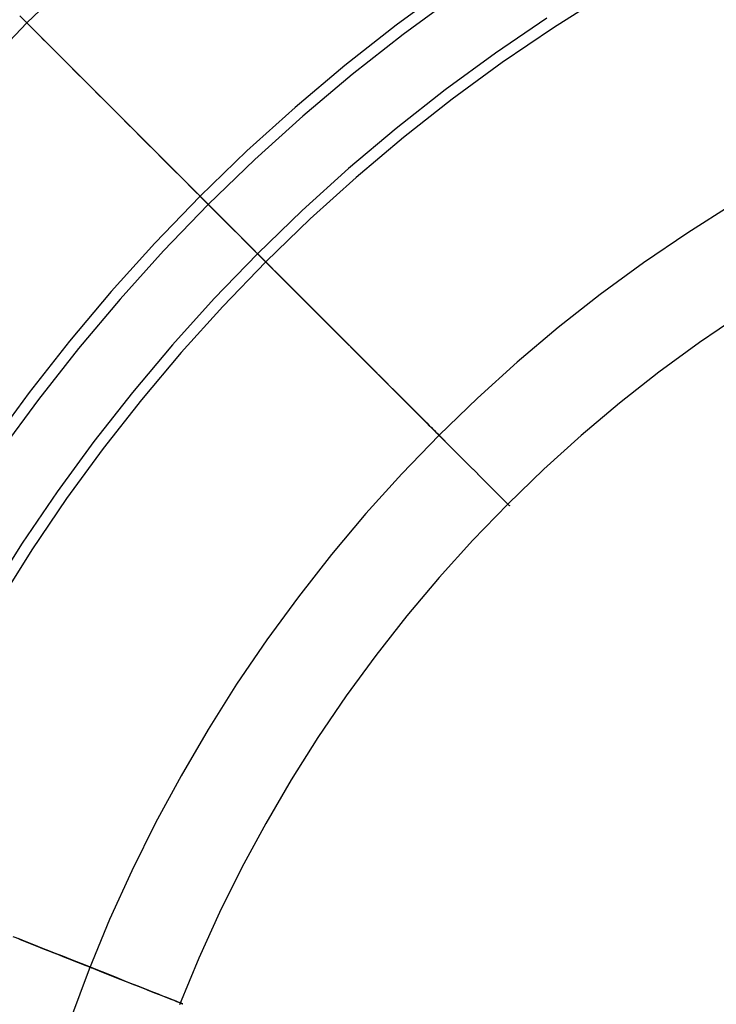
# Model space of a CAD drawing. Header units: millimetres. Extents: x -653 to -103, y 0 to 350.
# Tile 33 of 112: x -638 to -624, y 299 to 319. Entities that reach past the tile are written whole.
import ezdxf

# ---------------------------------------------------------------- set-up
doc = ezdxf.new("R2010")
doc.units = ezdxf.units.MM
doc.layers.add('Level Side Table Ferm Living', color=7, linetype='Continuous', true_color=0x000000)

msp = doc.modelspace()

# ---------------------------------------------------------------- linework, layer by layer
at = {"layer": 'Level Side Table Ferm Living'}
for p, q in [((-636.941, 320.126, 215.712), (-638.02, 319.083, 215.712)), ((-629.398, 319.82, 207.056), (-630.472, 319.035, 207.056)), ((-629.262, 319.626, 209.042), (-630.328, 318.846, 209.042)), ((-626.189, 319.657, 222.944), (-627.258, 318.981, 222.944)), ((-638.036, 319.099, 220.313), (-638.164, 319.227, 220.103)), ((-638.145, 319.208, 209.865), (-638.017, 319.079, 209.656)), ((-627.388, 319.18, 220.958), (-628.441, 318.463, 220.958)), ((-638.02, 319.083, 215.712), (-639.063, 318.003, 215.712)), ((-638.047, 319.11, 214.776), (-638.05, 319.113, 214.984)), ((-638.05, 319.113, 214.984), (-638.048, 319.111, 215.193)), ((-638.048, 319.111, 215.193), (-638.041, 319.103, 215.401)), ((-638.039, 319.102, 214.568), (-638.047, 319.11, 214.776)), ((-638.041, 319.103, 215.401), (-638.028, 319.091, 215.608)), ((-638.026, 319.089, 214.361), (-638.039, 319.102, 214.568)), ((-637.903, 318.966, 220.518), (-638.036, 319.099, 220.313)), ((-638.028, 319.091, 215.608), (-638.011, 319.073, 215.815)), ((-638.008, 319.07, 214.154), (-638.026, 319.089, 214.361)), ((-638.017, 319.079, 209.656), (-637.883, 318.946, 209.452)), ((-638.011, 319.073, 215.815), (-637.988, 319.051, 216.021)), ((-637.984, 319.047, 213.948), (-638.008, 319.07, 214.154)), ((-637.988, 319.051, 216.021), (-637.961, 319.023, 216.225)), ((-637.956, 319.019, 213.744), (-637.984, 319.047, 213.948)), ((-637.961, 319.023, 216.225), (-637.928, 318.991, 216.428)), ((-637.923, 318.985, 213.541), (-637.956, 319.019, 213.744)), ((-637.928, 318.991, 216.428), (-637.891, 318.953, 216.63)), ((-637.884, 318.947, 213.34), (-637.923, 318.985, 213.541)), ((-630.472, 319.035, 207.056), (-631.518, 318.213, 207.056)), ((-627.258, 318.981, 222.944), (-628.304, 318.27, 222.944)), ((-637.766, 318.828, 220.715), (-637.903, 318.966, 220.518)), ((-637.891, 318.953, 216.63), (-637.848, 318.911, 216.829)), ((-637.841, 318.904, 213.141), (-637.884, 318.947, 213.34)), ((-637.883, 318.946, 209.452), (-637.744, 318.807, 209.255)), ((-637.848, 318.911, 216.829), (-637.801, 318.863, 217.027)), ((-637.793, 318.856, 212.944), (-637.841, 318.904, 213.141)), ((-637.801, 318.863, 217.027), (-637.749, 318.811, 217.221)), ((-637.74, 318.803, 212.75), (-637.793, 318.856, 212.944)), ((-637.623, 318.686, 220.906), (-637.766, 318.828, 220.715)), ((-637.749, 318.811, 217.221), (-637.692, 318.754, 217.413)), ((-637.744, 318.807, 209.255), (-637.601, 318.664, 209.066)), ((-637.683, 318.745, 212.558), (-637.74, 318.803, 212.75)), ((-630.328, 318.846, 209.042), (-631.368, 318.029, 209.042)), ((-637.692, 318.754, 217.413), (-637.63, 318.693, 217.603)), ((-637.62, 318.683, 212.369), (-637.683, 318.745, 212.558)), ((-637.63, 318.693, 217.603), (-637.564, 318.627, 217.789)), ((-637.476, 318.538, 221.09), (-637.623, 318.686, 220.906)), ((-637.554, 318.616, 212.184), (-637.62, 318.683, 212.369)), ((-637.601, 318.664, 209.066), (-637.453, 318.516, 208.883)), ((-637.564, 318.627, 217.789), (-637.493, 318.556, 217.971)), ((-637.482, 318.545, 212.001), (-637.554, 318.616, 212.184)), ((-637.493, 318.556, 217.971), (-637.418, 318.481, 218.151)), ((-637.406, 318.469, 211.823), (-637.482, 318.545, 212.001)), ((-637.324, 318.387, 221.266), (-637.476, 318.538, 221.09)), ((-637.453, 318.516, 208.883), (-637.301, 318.364, 208.708)), ((-637.418, 318.481, 218.151), (-637.339, 318.401, 218.326)), ((-637.326, 318.389, 211.648), (-637.406, 318.469, 211.823)), ((-637.339, 318.401, 218.326), (-637.255, 318.318, 218.497)), ((-637.242, 318.305, 211.477), (-637.326, 318.389, 211.648)), ((-637.168, 318.231, 221.435), (-637.324, 318.387, 221.266)), ((-628.441, 318.463, 220.958), (-629.468, 317.712, 220.958)), ((-637.301, 318.364, 208.708), (-637.144, 318.207, 208.54)), ((-637.255, 318.318, 218.497), (-637.167, 318.23, 218.664)), ((-637.153, 318.216, 211.311), (-637.242, 318.305, 211.477)), ((-637.008, 318.071, 221.596), (-637.168, 318.231, 221.435)), ((-637.167, 318.23, 218.664), (-637.075, 318.138, 218.827)), ((-637.061, 318.124, 211.149), (-637.153, 318.216, 211.311)), ((-637.144, 318.207, 208.54), (-636.984, 318.046, 208.38)), ((-631.518, 318.213, 207.056), (-632.535, 317.356, 207.056)), ((-628.304, 318.27, 222.944), (-629.325, 317.523, 222.944)), ((-637.075, 318.138, 218.827), (-636.979, 318.042, 218.985)), ((-636.964, 318.027, 210.992), (-637.061, 318.124, 211.149)), ((-636.844, 317.907, 221.749), (-637.008, 318.071, 221.596)), ((-636.984, 318.046, 208.38), (-636.819, 317.882, 208.228)), ((-636.979, 318.042, 218.985), (-636.879, 317.942, 219.138)), ((-636.864, 317.927, 210.839), (-636.964, 318.027, 210.992)), ((-631.368, 318.029, 209.042), (-632.379, 317.177, 209.042)), ((-636.879, 317.942, 219.138), (-636.776, 317.839, 219.287)), ((-636.76, 317.823, 210.692), (-636.864, 317.927, 210.839)), ((-636.677, 317.74, 221.894), (-636.844, 317.907, 221.749)), ((-636.819, 317.882, 208.228), (-636.651, 317.714, 208.085)), ((-636.776, 317.839, 219.287), (-636.669, 317.732, 219.43)), ((-636.653, 317.715, 210.549), (-636.76, 317.823, 210.692)), ((-636.506, 317.569, 222.031), (-636.677, 317.74, 221.894)), ((-636.669, 317.732, 219.43), (-636.559, 317.621, 219.567)), ((-636.542, 317.604, 210.412), (-636.653, 317.715, 210.549)), ((-636.651, 317.714, 208.085), (-636.48, 317.543, 207.949)), ((-636.559, 317.621, 219.567), (-636.445, 317.508, 219.7)), ((-636.427, 317.49, 210.281), (-636.542, 317.604, 210.412)), ((-636.332, 317.394, 222.159), (-636.506, 317.569, 222.031)), ((-629.468, 317.712, 220.958), (-630.47, 316.925, 220.958)), ((-636.48, 317.543, 207.949), (-636.305, 317.368, 207.822)), ((-636.445, 317.508, 219.7), (-636.328, 317.391, 219.826)), ((-636.31, 317.373, 210.155), (-636.427, 317.49, 210.281)), ((-636.155, 317.217, 222.279), (-636.332, 317.394, 222.159)), ((-636.328, 317.391, 219.826), (-636.208, 317.271, 219.947)), ((-636.19, 317.252, 210.035), (-636.31, 317.373, 210.155)), ((-636.305, 317.368, 207.822), (-636.128, 317.19, 207.704)), ((-629.325, 317.523, 222.944), (-630.32, 316.741, 222.944)), ((-636.208, 317.271, 219.947), (-636.085, 317.148, 220.062)), ((-636.066, 317.129, 209.921), (-636.19, 317.252, 210.035)), ((-635.974, 317.037, 222.39), (-636.155, 317.217, 222.279)), ((-636.128, 317.19, 207.704), (-635.947, 317.01, 207.594)), ((-632.535, 317.356, 207.056), (-633.522, 316.465, 207.056)), ((-632.379, 317.177, 209.042), (-633.36, 316.292, 209.042)), ((-636.085, 317.148, 220.062), (-635.959, 317.022, 220.171)), ((-635.94, 317.003, 209.813), (-636.066, 317.129, 209.921)), ((-635.792, 316.854, 222.492), (-635.974, 317.037, 222.39)), ((-635.959, 317.022, 220.171), (-635.831, 316.894, 220.273)), ((-635.947, 317.01, 207.594), (-635.764, 316.827, 207.494)), ((-635.812, 316.875, 209.712), (-635.94, 317.003, 209.813)), ((-635.831, 316.894, 220.273), (-635.701, 316.763, 220.369)), ((-635.681, 316.744, 209.617), (-635.812, 316.875, 209.712)), ((-635.607, 316.669, 222.584), (-635.792, 316.854, 222.492)), ((-635.764, 316.827, 207.494), (-635.579, 316.641, 207.402)), ((-635.701, 316.763, 220.369), (-635.568, 316.63, 220.459)), ((-630.47, 316.925, 220.958), (-631.443, 316.105, 220.958)), ((-635.548, 316.61, 209.528), (-635.681, 316.744, 209.617)), ((-635.42, 316.482, 222.668), (-635.607, 316.669, 222.584)), ((-635.579, 316.641, 207.402), (-635.391, 316.454, 207.32)), ((-635.568, 316.63, 220.459), (-635.433, 316.495, 220.542)), ((-635.412, 316.475, 209.446), (-635.548, 316.61, 209.528)), ((-630.32, 316.741, 222.944), (-631.288, 315.926, 222.944)), ((-635.433, 316.495, 220.542), (-635.296, 316.358, 220.619)), ((-635.23, 316.293, 222.743), (-635.42, 316.482, 222.668)), ((-635.275, 316.338, 209.37), (-635.412, 316.475, 209.446)), ((-635.391, 316.454, 207.32), (-635.202, 316.265, 207.247)), ((-635.296, 316.358, 220.619), (-635.157, 316.22, 220.688)), ((-633.522, 316.465, 207.056), (-634.478, 315.541, 207.056)), ((-635.136, 316.199, 209.302), (-635.275, 316.338, 209.37)), ((-635.04, 316.102, 222.808), (-635.23, 316.293, 222.743)), ((-635.202, 316.265, 207.247), (-635.011, 316.073, 207.183)), ((-635.157, 316.22, 220.688), (-635.017, 316.079, 220.751)), ((-634.995, 316.058, 209.24), (-635.136, 316.199, 209.302)), ((-633.36, 316.292, 209.042), (-634.311, 315.373, 209.042)), ((-634.847, 315.91, 222.864), (-635.04, 316.102, 222.808)), ((-635.017, 316.079, 220.751), (-634.875, 315.937, 220.807)), ((-635.011, 316.073, 207.183), (-634.818, 315.881, 207.129)), ((-634.853, 315.916, 209.185), (-634.995, 316.058, 209.24)), ((-631.443, 316.105, 220.958), (-632.389, 315.252, 220.958)), ((-634.875, 315.937, 220.807), (-634.731, 315.794, 220.856)), ((-634.71, 315.773, 209.137), (-634.853, 315.916, 209.185)), ((-634.654, 315.716, 222.91), (-634.847, 315.91, 222.864)), ((-634.818, 315.881, 207.129), (-634.624, 315.687, 207.084)), ((-634.731, 315.794, 220.856), (-634.587, 315.65, 220.898)), ((-634.565, 315.628, 209.097), (-634.71, 315.773, 209.137)), ((-631.288, 315.926, 222.944), (-632.227, 315.078, 222.944)), ((-634.459, 315.522, 222.947), (-634.654, 315.716, 222.91)), ((-634.624, 315.687, 207.084), (-634.43, 315.492, 207.049)), ((-634.587, 315.65, 220.898), (-634.442, 315.505, 220.932)), ((-634.42, 315.483, 209.063), (-634.565, 315.628, 209.097)), ((-634.478, 315.541, 207.056), (-635.403, 314.585, 207.056)), ((-634.311, 315.373, 209.042), (-635.229, 314.423, 209.042)), ((-634.263, 315.326, 222.974), (-634.459, 315.522, 222.947)), ((-634.442, 315.505, 220.932), (-634.296, 315.359, 220.96)), ((-634.43, 315.492, 207.049), (-634.234, 315.297, 207.023)), ((-634.274, 315.337, 209.036), (-634.42, 315.483, 209.063)), ((-634.296, 315.359, 220.96), (-634.149, 315.212, 220.98)), ((-623.586, 315.378, 214.288), (-624.511, 314.793, 214.288)), ((-634.127, 315.19, 209.017), (-634.274, 315.337, 209.036)), ((-634.068, 315.13, 222.992), (-634.263, 315.326, 222.974)), ((-634.234, 315.297, 207.023), (-634.038, 315.101, 207.007)), ((-634.149, 315.212, 220.98), (-634.002, 315.065, 220.994)), ((-633.98, 315.043, 209.005), (-634.127, 315.19, 209.017)), ((-632.389, 315.252, 220.958), (-633.304, 314.367, 220.958)), ((-633.871, 314.934, 222.999), (-634.068, 315.13, 222.992)), ((-634.038, 315.101, 207.007), (-633.842, 314.904, 207)), ((-634.002, 315.065, 220.994), (-633.855, 314.918, 221)), ((-633.833, 314.896, 209), (-633.98, 315.043, 209.005)), ((-632.227, 315.078, 222.944), (-633.136, 314.199, 222.944)), ((-633.675, 314.738, 222.998), (-633.871, 314.934, 222.999)), ((-633.855, 314.918, 221), (-633.708, 314.771, 220.998)), ((-633.842, 314.904, 207), (-633.645, 314.708, 207.003)), ((-633.686, 314.749, 209.002), (-633.833, 314.896, 209)), ((-633.708, 314.771, 220.998), (-633.561, 314.624, 220.99)), ((-633.539, 314.601, 209.012), (-633.686, 314.749, 209.002)), ((-624.511, 314.793, 214.288), (-625.416, 314.178, 214.288)), ((-635.403, 314.585, 207.056), (-636.294, 313.597, 207.056)), ((-633.479, 314.541, 222.986), (-633.675, 314.738, 222.998)), ((-633.645, 314.708, 207.003), (-633.449, 314.512, 207.016)), ((-633.561, 314.624, 220.99), (-633.414, 314.477, 220.974)), ((-633.392, 314.455, 209.029), (-633.539, 314.601, 209.012)), ((-635.229, 314.423, 209.042), (-636.115, 313.441, 209.042)), ((-633.304, 314.367, 220.958), (-634.189, 313.451, 220.958)), ((-633.283, 314.346, 222.966), (-633.479, 314.541, 222.986)), ((-633.449, 314.512, 207.016), (-633.254, 314.316, 207.038)), ((-633.414, 314.477, 220.974), (-633.268, 314.33, 220.951)), ((-633.246, 314.308, 209.053), (-633.392, 314.455, 209.029)), ((-633.088, 314.15, 222.935), (-633.283, 314.346, 222.966)), ((-633.136, 314.199, 222.944), (-634.016, 313.289, 222.944)), ((-633.268, 314.33, 220.951), (-633.122, 314.185, 220.921)), ((-633.254, 314.316, 207.038), (-633.058, 314.121, 207.07)), ((-633.1, 314.163, 209.084), (-633.246, 314.308, 209.053)), ((-633.122, 314.185, 220.921), (-632.977, 314.04, 220.884)), ((-632.955, 314.018, 209.122), (-633.1, 314.163, 209.084)), ((-632.893, 313.956, 222.895), (-633.088, 314.15, 222.935)), ((-625.416, 314.178, 214.288), (-626.299, 313.532, 214.288)), ((-633.058, 314.121, 207.07), (-632.864, 313.927, 207.112)), ((-632.977, 314.04, 220.884), (-632.833, 313.896, 220.84)), ((-632.812, 313.874, 209.168), (-632.955, 314.018, 209.122)), ((-632.7, 313.763, 222.845), (-632.893, 313.956, 222.895)), ((-632.864, 313.927, 207.112), (-632.671, 313.734, 207.163)), ((-632.833, 313.896, 220.84), (-632.69, 313.753, 220.788)), ((-632.669, 313.732, 209.22), (-632.812, 313.874, 209.168)), ((-632.508, 313.571, 222.786), (-632.7, 313.763, 222.845)), ((-632.69, 313.753, 220.788), (-632.549, 313.612, 220.73)), ((-636.294, 313.597, 207.056), (-637.15, 312.58, 207.056)), ((-632.671, 313.734, 207.163), (-632.48, 313.542, 207.223)), ((-632.528, 313.591, 209.279), (-632.669, 313.732, 209.22)), ((-632.549, 313.612, 220.73), (-632.409, 313.472, 220.665)), ((-632.388, 313.451, 209.346), (-632.528, 313.591, 209.279)), ((-632.318, 313.381, 222.718), (-632.508, 313.571, 222.786)), ((-632.48, 313.542, 207.223), (-632.29, 313.352, 207.293)), ((-636.115, 313.441, 209.042), (-636.966, 312.43, 209.042)), ((-634.189, 313.451, 220.958), (-635.042, 312.506, 220.958)), ((-632.409, 313.472, 220.665), (-632.271, 313.334, 220.593)), ((-632.25, 313.313, 209.419), (-632.388, 313.451, 209.346)), ((-632.13, 313.192, 222.64), (-632.318, 313.381, 222.718)), ((-632.29, 313.352, 207.293), (-632.101, 313.164, 207.372)), ((-626.299, 313.532, 214.288), (-627.159, 312.856, 214.288)), ((-634.016, 313.289, 222.944), (-634.863, 312.35, 222.944)), ((-632.271, 313.334, 220.593), (-632.135, 313.197, 220.514)), ((-632.114, 313.177, 209.498), (-632.25, 313.313, 209.419)), ((-632.135, 313.197, 220.514), (-632, 313.063, 220.429)), ((-631.943, 313.006, 222.553), (-632.13, 313.192, 222.64)), ((-631.98, 313.043, 209.585), (-632.114, 313.177, 209.498)), ((-632.101, 313.164, 207.372), (-631.915, 312.978, 207.461)), ((-632, 313.063, 220.429), (-631.868, 312.931, 220.337)), ((-631.849, 312.911, 209.678), (-631.98, 313.043, 209.585)), ((-631.759, 312.821, 222.457), (-631.943, 313.006, 222.553)), ((-631.915, 312.978, 207.461), (-631.731, 312.794, 207.558)), ((-623.422, 313.133, 214.051), (-624.27, 312.555, 214.051)), ((-631.868, 312.931, 220.337), (-631.738, 312.801, 220.238)), ((-631.719, 312.782, 209.777), (-631.849, 312.911, 209.678)), ((-631.577, 312.64, 222.352), (-631.759, 312.821, 222.457)), ((-631.738, 312.801, 220.238), (-631.611, 312.674, 220.133)), ((-631.731, 312.794, 207.558), (-631.55, 312.613, 207.665)), ((-631.592, 312.655, 209.883), (-631.719, 312.782, 209.777)), ((-627.159, 312.856, 214.288), (-627.996, 312.151, 214.288)), ((-637.15, 312.58, 207.056), (-637.972, 311.534, 207.056)), ((-631.611, 312.674, 220.133), (-631.486, 312.549, 220.023)), ((-631.468, 312.531, 209.995), (-631.592, 312.655, 209.883)), ((-631.398, 312.461, 222.238), (-631.577, 312.64, 222.352)), ((-631.55, 312.613, 207.665), (-631.371, 312.434, 207.78)), ((-631.486, 312.549, 220.023), (-631.365, 312.427, 219.906)), ((-624.27, 312.555, 214.051), (-625.099, 311.949, 214.051)), ((-636.966, 312.43, 209.042), (-637.783, 311.391, 209.042)), ((-635.042, 312.506, 220.958), (-635.862, 311.532, 220.958)), ((-634.863, 312.35, 222.944), (-635.678, 311.383, 222.944)), ((-631.347, 312.409, 210.112), (-631.468, 312.531, 209.995)), ((-631.222, 312.284, 222.115), (-631.398, 312.461, 222.238)), ((-631.371, 312.434, 207.78), (-631.196, 312.258, 207.904)), ((-631.365, 312.427, 219.906), (-631.246, 312.308, 219.783)), ((-631.228, 312.291, 210.236), (-631.347, 312.409, 210.112)), ((-631.246, 312.308, 219.783), (-631.13, 312.192, 219.654)), ((-631.113, 312.175, 210.366), (-631.228, 312.291, 210.236)), ((-631.049, 312.111, 221.984), (-631.222, 312.284, 222.115)), ((-631.196, 312.258, 207.904), (-631.023, 312.086, 208.036)), ((-631.13, 312.192, 219.654), (-631.017, 312.08, 219.52)), ((-631.001, 312.063, 210.501), (-631.113, 312.175, 210.366)), ((-627.996, 312.151, 214.288), (-628.808, 311.418, 214.288)), ((-630.879, 311.942, 221.845), (-631.049, 312.111, 221.984)), ((-631.023, 312.086, 208.036), (-630.854, 311.916, 208.177)), ((-631.017, 312.08, 219.52), (-630.908, 311.971, 219.38)), ((-630.892, 311.955, 210.641), (-631.001, 312.063, 210.501)), ((-630.908, 311.971, 219.38), (-630.802, 311.865, 219.235)), ((-630.787, 311.849, 210.787), (-630.892, 311.955, 210.641)), ((-630.713, 311.775, 221.697), (-630.879, 311.942, 221.845)), ((-625.099, 311.949, 214.051), (-625.906, 311.315, 214.051)), ((-630.854, 311.916, 208.177), (-630.688, 311.751, 208.326)), ((-630.802, 311.865, 219.235), (-630.7, 311.763, 219.085)), ((-630.685, 311.748, 210.938), (-630.787, 311.849, 210.787)), ((-630.55, 311.613, 221.541), (-630.713, 311.775, 221.697)), ((-630.7, 311.763, 219.085), (-630.602, 311.664, 218.93)), ((-630.688, 311.751, 208.326), (-630.526, 311.589, 208.483)), ((-630.587, 311.65, 211.093), (-630.685, 311.748, 210.938)), ((-637.972, 311.534, 207.056), (-638.757, 310.461, 207.056)), ((-635.862, 311.532, 220.958), (-636.649, 310.531, 220.958)), ((-630.602, 311.664, 218.93), (-630.507, 311.57, 218.771)), ((-630.493, 311.556, 211.254), (-630.587, 311.65, 211.093)), ((-630.392, 311.454, 221.377), (-630.55, 311.613, 221.541)), ((-630.526, 311.589, 208.483), (-630.368, 311.431, 208.648)), ((-630.507, 311.57, 218.771), (-630.417, 311.479, 218.606)), ((-630.403, 311.466, 211.419), (-630.493, 311.556, 211.254)), ((-637.783, 311.391, 209.042), (-638.564, 310.324, 209.042)), ((-635.678, 311.383, 222.944), (-636.46, 310.388, 222.944)), ((-630.417, 311.479, 218.606), (-630.33, 311.393, 218.438)), ((-630.318, 311.38, 211.588), (-630.403, 311.466, 211.419)), ((-630.237, 311.3, 221.206), (-630.392, 311.454, 221.377)), ((-630.368, 311.431, 208.648), (-630.214, 311.277, 208.821)), ((-630.33, 311.393, 218.438), (-630.248, 311.311, 218.265)), ((-630.236, 311.299, 211.761), (-630.318, 311.38, 211.588)), ((-628.808, 311.418, 214.288), (-629.595, 310.657, 214.288)), ((-630.248, 311.311, 218.265), (-630.17, 311.233, 218.088)), ((-630.087, 311.15, 221.027), (-630.237, 311.3, 221.206)), ((-630.159, 311.221, 211.939), (-630.236, 311.299, 211.761)), ((-630.214, 311.277, 208.821), (-630.065, 311.128, 209.001)), ((-630.17, 311.233, 218.088), (-630.096, 311.159, 217.908)), ((-630.086, 311.148, 212.12), (-630.159, 311.221, 211.939)), ((-630.096, 311.159, 217.908), (-630.027, 311.09, 217.724)), ((-629.941, 311.004, 220.84), (-630.087, 311.15, 221.027)), ((-630.017, 311.08, 212.304), (-630.086, 311.148, 212.12)), ((-630.065, 311.128, 209.001), (-629.92, 310.983, 209.188)), ((-625.906, 311.315, 214.051), (-626.691, 310.654, 214.051)), ((-630.027, 311.09, 217.724), (-629.963, 311.025, 217.537)), ((-629.953, 311.016, 212.492), (-630.017, 311.08, 212.304)), ((-629.963, 311.025, 217.537), (-629.903, 310.965, 217.347)), ((-629.894, 310.957, 212.682), (-629.953, 311.016, 212.492)), ((-629.8, 310.863, 220.647), (-629.941, 311.004, 220.84)), ((-629.92, 310.983, 209.188), (-629.78, 310.842, 209.383)), ((-629.903, 310.965, 217.347), (-629.847, 310.91, 217.153)), ((-629.84, 310.902, 212.876), (-629.894, 310.957, 212.682)), ((-629.847, 310.91, 217.153), (-629.797, 310.86, 216.958)), ((-629.79, 310.853, 213.072), (-629.84, 310.902, 212.876)), ((-629.664, 310.727, 220.447), (-629.8, 310.863, 220.647)), ((-629.797, 310.86, 216.958), (-629.751, 310.814, 216.76)), ((-629.745, 310.808, 213.27), (-629.79, 310.853, 213.072)), ((-629.78, 310.842, 209.383), (-629.644, 310.707, 209.584)), ((-629.751, 310.814, 216.76), (-629.711, 310.773, 216.56)), ((-629.705, 310.768, 213.471), (-629.745, 310.808, 213.27)), ((-629.711, 310.773, 216.56), (-629.675, 310.737, 216.358)), ((-629.67, 310.733, 213.673), (-629.705, 310.768, 213.471)), ((-629.675, 310.737, 216.358), (-629.644, 310.707, 216.154)), ((-629.64, 310.702, 213.877), (-629.67, 310.733, 213.673)), ((-629.533, 310.596, 220.24), (-629.664, 310.727, 220.447)), ((-636.649, 310.531, 220.958), (-637.401, 309.503, 220.958)), ((-629.595, 310.657, 214.288), (-630.355, 309.871, 214.288)), ((-629.644, 310.707, 209.584), (-629.514, 310.577, 209.791)), ((-629.644, 310.707, 216.154), (-629.618, 310.681, 215.949)), ((-629.615, 310.677, 214.082), (-629.64, 310.702, 213.877)), ((-629.618, 310.681, 215.949), (-629.597, 310.66, 215.743)), ((-629.595, 310.657, 214.288), (-629.615, 310.677, 214.082)), ((-629.597, 310.66, 215.743), (-629.582, 310.644, 215.536)), ((-629.58, 310.642, 214.496), (-629.595, 310.657, 214.288)), ((-629.582, 310.644, 215.536), (-629.571, 310.634, 215.328)), ((-629.57, 310.633, 214.703), (-629.58, 310.642, 214.496)), ((-629.571, 310.634, 215.328), (-629.566, 310.628, 215.12)), ((-629.565, 310.628, 214.911), (-629.57, 310.633, 214.703)), ((-629.566, 310.628, 215.12), (-629.565, 310.628, 214.911)), ((-629.407, 310.47, 220.027), (-629.533, 310.596, 220.24)), ((-629.514, 310.577, 209.791), (-629.389, 310.451, 210.005)), ((-626.691, 310.654, 214.051), (-627.453, 309.966, 214.051)), ((-636.46, 310.388, 222.944), (-637.207, 309.367, 222.944)), ((-629.286, 310.349, 219.808), (-629.407, 310.47, 220.027)), ((-629.389, 310.451, 210.005), (-629.269, 310.331, 210.225)), ((-629.171, 310.234, 219.584), (-629.286, 310.349, 219.808)), ((-629.269, 310.331, 210.225), (-629.154, 310.217, 210.451)), ((-629.061, 310.124, 219.353), (-629.171, 310.234, 219.584)), ((-629.154, 310.217, 210.451), (-629.045, 310.108, 210.682)), ((-628.957, 310.02, 219.118), (-629.061, 310.124, 219.353)), ((-629.045, 310.108, 210.682), (-628.942, 310.005, 210.918)), ((-628.859, 309.922, 218.877), (-628.957, 310.02, 219.118)), ((-628.942, 310.005, 210.918), (-628.845, 309.908, 211.159)), ((-628.767, 309.83, 218.632), (-628.859, 309.922, 218.877)), ((-627.453, 309.966, 214.051), (-628.191, 309.253, 214.051)), ((-630.355, 309.871, 214.288), (-631.088, 309.058, 214.288)), ((-628.845, 309.908, 211.159), (-628.754, 309.816, 211.405)), ((-628.681, 309.744, 218.382), (-628.767, 309.83, 218.632)), ((-628.754, 309.816, 211.405), (-628.669, 309.731, 211.655)), ((-628.601, 309.664, 218.129), (-628.681, 309.744, 218.382)), ((-628.669, 309.731, 211.655), (-628.59, 309.652, 211.91)), ((-628.527, 309.59, 217.871), (-628.601, 309.664, 218.129)), ((-628.59, 309.652, 211.91), (-628.517, 309.58, 212.168)), ((-628.46, 309.523, 217.61), (-628.527, 309.59, 217.871)), ((-628.517, 309.58, 212.168), (-628.451, 309.513, 212.429)), ((-628.399, 309.462, 217.346), (-628.46, 309.523, 217.61)), ((-637.401, 309.503, 220.958), (-638.117, 308.451, 220.958)), ((-637.207, 309.367, 222.944), (-637.919, 308.321, 222.944)), ((-628.451, 309.513, 212.429), (-628.391, 309.453, 212.694)), ((-628.345, 309.408, 217.08), (-628.399, 309.462, 217.346)), ((-628.391, 309.453, 212.694), (-628.337, 309.4, 212.961)), ((-628.297, 309.36, 216.81), (-628.345, 309.408, 217.08)), ((-628.337, 309.4, 212.961), (-628.291, 309.353, 213.23)), ((-628.256, 309.319, 216.539), (-628.297, 309.36, 216.81)), ((-628.291, 309.353, 213.23), (-628.251, 309.313, 213.502)), ((-628.222, 309.284, 216.265), (-628.256, 309.319, 216.539)), ((-628.191, 309.253, 214.051), (-628.904, 308.515, 214.051)), ((-628.251, 309.313, 213.502), (-628.217, 309.28, 213.776)), ((-628.194, 309.257, 215.99), (-628.222, 309.284, 216.265)), ((-628.217, 309.28, 213.776), (-628.19, 309.253, 214.051)), ((-628.173, 309.236, 215.714), (-628.194, 309.257, 215.99)), ((-628.19, 309.253, 214.051), (-628.171, 309.233, 214.327)), ((-628.159, 309.222, 215.437), (-628.173, 309.236, 215.714)), ((-628.171, 309.233, 214.327), (-628.157, 309.22, 214.604)), ((-628.152, 309.214, 215.16), (-628.159, 309.222, 215.437)), ((-628.157, 309.22, 214.604), (-628.151, 309.214, 214.882)), ((-628.151, 309.214, 214.882), (-628.152, 309.214, 215.16)), ((-631.088, 309.058, 214.288), (-631.793, 308.222, 214.288)), ((-628.904, 308.515, 214.051), (-629.591, 307.753, 214.051)), ((-638.117, 308.451, 220.958), (-638.797, 307.374, 220.958)), ((-637.919, 308.321, 222.944), (-638.595, 307.251, 222.944)), ((-631.793, 308.222, 214.288), (-632.469, 307.361, 214.288)), ((-629.591, 307.753, 214.051), (-630.253, 306.968, 214.051)), ((-632.469, 307.361, 214.288), (-633.115, 306.478, 214.288)), ((-630.253, 306.968, 214.051), (-630.887, 306.161, 214.051)), ((-633.115, 306.478, 214.288), (-633.731, 305.574, 214.288)), ((-630.887, 306.161, 214.051), (-631.493, 305.333, 214.051)), ((-633.731, 305.574, 214.288), (-634.315, 304.649, 214.288)), ((-631.493, 305.333, 214.051), (-632.07, 304.485, 214.051)), ((-634.315, 304.649, 214.288), (-634.867, 303.704, 214.288)), ((-632.07, 304.485, 214.051), (-632.618, 303.617, 214.051)), ((-634.867, 303.704, 214.288), (-635.387, 302.742, 214.288)), ((-632.618, 303.617, 214.051), (-633.136, 302.731, 214.051)), ((-635.387, 302.742, 214.288), (-635.874, 301.762, 214.288)), ((-633.136, 302.731, 214.051), (-633.624, 301.828, 214.051)), ((-635.874, 301.762, 214.288), (-636.327, 300.766, 214.288)), ((-633.624, 301.828, 214.051), (-634.081, 300.909, 214.051)), ((-634.081, 300.909, 214.051), (-634.506, 299.975, 214.051)), ((-636.327, 300.766, 214.288), (-636.746, 299.755, 214.288)), ((-638.164, 300.362, 210.938), (-638.297, 300.415, 210.787)), ((-637.987, 300.292, 221.541), (-638.2, 300.377, 221.697)), ((-638.184, 300.37, 219.085), (-638.054, 300.319, 218.93)), ((-638.168, 300.364, 208.326), (-637.955, 300.28, 208.483)), ((-638.035, 300.311, 211.093), (-638.164, 300.362, 210.938)), ((-638.054, 300.319, 218.93), (-637.93, 300.27, 218.771)), ((-637.912, 300.262, 211.254), (-638.035, 300.311, 211.093)), ((-637.778, 300.21, 221.377), (-637.987, 300.292, 221.541)), ((-637.955, 300.28, 208.483), (-637.747, 300.197, 208.648)), ((-637.93, 300.27, 218.771), (-637.811, 300.223, 218.606)), ((-637.793, 300.216, 211.419), (-637.912, 300.262, 211.254)), ((-637.811, 300.223, 218.606), (-637.697, 300.178, 218.438)), ((-637.681, 300.171, 211.588), (-637.793, 300.216, 211.419)), ((-637.575, 300.129, 221.206), (-637.778, 300.21, 221.377)), ((-637.747, 300.197, 208.648), (-637.545, 300.117, 208.821)), ((-637.697, 300.178, 218.438), (-637.589, 300.135, 218.265)), ((-637.573, 300.128, 211.761), (-637.681, 300.171, 211.588)), ((-637.589, 300.135, 218.265), (-637.486, 300.094, 218.088)), ((-637.378, 300.051, 221.027), (-637.575, 300.129, 221.206)), ((-637.472, 300.088, 211.939), (-637.573, 300.128, 211.761)), ((-637.545, 300.117, 208.821), (-637.348, 300.039, 209.001)), ((-637.486, 300.094, 218.088), (-637.39, 300.056, 217.908)), ((-637.376, 300.05, 212.12), (-637.472, 300.088, 211.939)), ((-637.39, 300.056, 217.908), (-637.299, 300.02, 217.724)), ((-637.186, 299.975, 220.84), (-637.378, 300.051, 221.027)), ((-637.286, 300.015, 212.304), (-637.376, 300.05, 212.12)), ((-637.348, 300.039, 209.001), (-637.158, 299.964, 209.188)), ((-637.299, 300.02, 217.724), (-637.214, 299.986, 217.537)), ((-637.202, 299.981, 212.492), (-637.286, 300.015, 212.304)), ((-637.214, 299.986, 217.537), (-637.135, 299.955, 217.347)), ((-637.124, 299.951, 212.682), (-637.202, 299.981, 212.492)), ((-637.001, 299.902, 220.647), (-637.186, 299.975, 220.84)), ((-637.158, 299.964, 209.188), (-636.973, 299.891, 209.383)), ((-637.135, 299.955, 217.347), (-637.062, 299.926, 217.153)), ((-637.052, 299.922, 212.876), (-637.124, 299.951, 212.682)), ((-637.062, 299.926, 217.153), (-636.996, 299.9, 216.958)), ((-636.987, 299.896, 213.072), (-637.052, 299.922, 212.876)), ((-636.822, 299.831, 220.447), (-637.001, 299.902, 220.647)), ((-636.996, 299.9, 216.958), (-636.936, 299.876, 216.76)), ((-636.928, 299.873, 213.27), (-636.987, 299.896, 213.072)), ((-636.973, 299.891, 209.383), (-636.795, 299.82, 209.584)), ((-636.936, 299.876, 216.76), (-636.882, 299.855, 216.56)), ((-636.875, 299.852, 213.471), (-636.928, 299.873, 213.27)), ((-634.506, 299.975, 214.051), (-634.898, 299.026, 214.051)), ((-636.746, 299.755, 214.288), (-637.13, 298.73, 214.288)), ((-636.882, 299.855, 216.56), (-636.835, 299.836, 216.358)), ((-636.829, 299.834, 213.673), (-636.875, 299.852, 213.471)), ((-636.835, 299.836, 216.358), (-636.795, 299.82, 216.154)), ((-636.789, 299.818, 213.877), (-636.829, 299.834, 213.673)), ((-636.649, 299.763, 220.24), (-636.822, 299.831, 220.447)), ((-636.795, 299.82, 209.584), (-636.624, 299.753, 209.791)), ((-636.795, 299.82, 216.154), (-636.761, 299.807, 215.949)), ((-636.756, 299.805, 214.082), (-636.789, 299.818, 213.877)), ((-636.761, 299.807, 215.949), (-636.734, 299.796, 215.743)), ((-636.73, 299.795, 214.288), (-636.756, 299.805, 214.082)), ((-636.734, 299.796, 215.743), (-636.713, 299.788, 215.536)), ((-636.71, 299.787, 214.496), (-636.73, 299.795, 214.288)), ((-636.713, 299.788, 215.536), (-636.699, 299.782, 215.328)), ((-636.698, 299.782, 214.703), (-636.71, 299.787, 214.496)), ((-636.699, 299.782, 215.328), (-636.692, 299.78, 215.12)), ((-636.691, 299.779, 214.911), (-636.698, 299.782, 214.703)), ((-636.692, 299.78, 215.12), (-636.691, 299.779, 214.911)), ((-636.483, 299.697, 220.027), (-636.649, 299.763, 220.24)), ((-636.624, 299.753, 209.791), (-636.459, 299.687, 210.005)), ((-636.325, 299.634, 219.808), (-636.483, 299.697, 220.027)), ((-636.459, 299.687, 210.005), (-636.301, 299.625, 210.225)), ((-636.173, 299.574, 219.584), (-636.325, 299.634, 219.808)), ((-636.301, 299.625, 210.225), (-636.151, 299.565, 210.451)), ((-636.029, 299.517, 219.353), (-636.173, 299.574, 219.584)), ((-636.151, 299.565, 210.451), (-636.008, 299.509, 210.682)), ((-635.892, 299.463, 219.118), (-636.029, 299.517, 219.353)), ((-636.008, 299.509, 210.682), (-635.872, 299.455, 210.918)), ((-635.763, 299.412, 218.877), (-635.892, 299.463, 219.118)), ((-635.872, 299.455, 210.918), (-635.744, 299.404, 211.159)), ((-635.642, 299.364, 218.632), (-635.763, 299.412, 218.877)), ((-635.744, 299.404, 211.159), (-635.624, 299.357, 211.405)), ((-635.529, 299.319, 218.382), (-635.642, 299.364, 218.632)), ((-635.624, 299.357, 211.405), (-635.512, 299.313, 211.655)), ((-635.424, 299.277, 218.129), (-635.529, 299.319, 218.382)), ((-635.512, 299.313, 211.655), (-635.408, 299.271, 211.91)), ((-635.327, 299.239, 217.871), (-635.424, 299.277, 218.129)), ((-635.408, 299.271, 211.91), (-635.313, 299.234, 212.168)), ((-635.238, 299.204, 217.61), (-635.327, 299.239, 217.871)), ((-635.313, 299.234, 212.168), (-635.226, 299.199, 212.429)), ((-635.158, 299.172, 217.346), (-635.238, 299.204, 217.61)), ((-635.226, 299.199, 212.429), (-635.147, 299.168, 212.694)), ((-635.087, 299.144, 217.08), (-635.158, 299.172, 217.346)), ((-635.147, 299.168, 212.694), (-635.077, 299.14, 212.961)), ((-635.024, 299.119, 216.81), (-635.087, 299.144, 217.08)), ((-635.077, 299.14, 212.961), (-635.015, 299.116, 213.23)), ((-634.97, 299.098, 216.539), (-635.024, 299.119, 216.81)), ((-635.015, 299.116, 213.23), (-634.963, 299.095, 213.502)), ((-634.925, 299.08, 216.265), (-634.97, 299.098, 216.539)), ((-634.963, 299.095, 213.502), (-634.919, 299.078, 213.776)), ((-634.888, 299.066, 215.99), (-634.925, 299.08, 216.265)), ((-634.919, 299.078, 213.776), (-634.884, 299.064, 214.051)), ((-634.861, 299.055, 215.714), (-634.888, 299.066, 215.99)), ((-634.884, 299.064, 214.051), (-634.857, 299.053, 214.327)), ((-634.842, 299.047, 215.437), (-634.861, 299.055, 215.714)), ((-634.857, 299.053, 214.327), (-634.84, 299.047, 214.604)), ((-634.833, 299.043, 215.16), (-634.842, 299.047, 215.437)), ((-634.84, 299.047, 214.604), (-634.832, 299.043, 214.882)), ((-634.832, 299.043, 214.882), (-634.833, 299.043, 215.16))]:
    msp.add_line(p, q, dxfattribs=at)

doc.saveas('drawing.dxf')
